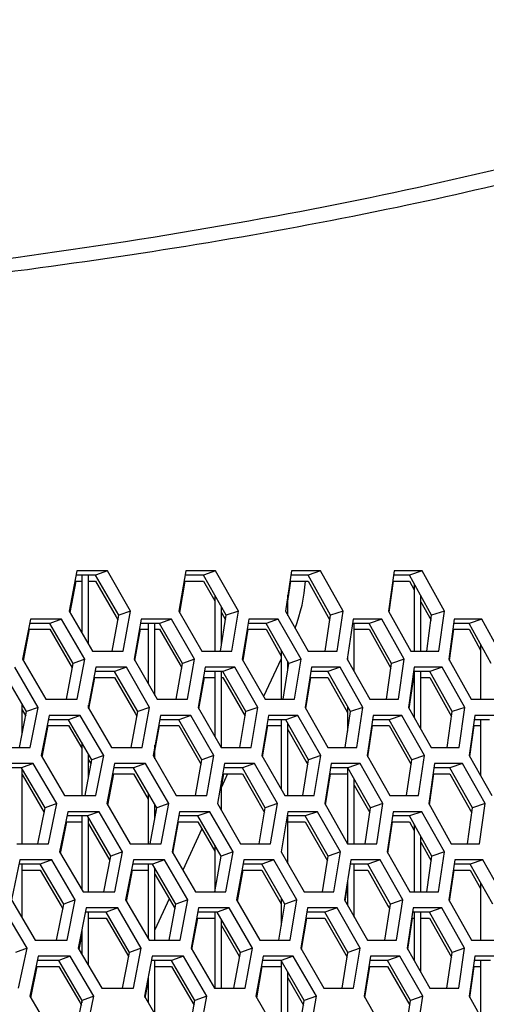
# Model space of a CAD drawing. Header units: millimetres. Extents: x 0 to 420, y 0 to 297.
# Tile 87 of 256: x 150.61 to 153.42, y 91.58 to 97.5. Entities that reach past the tile are written whole.
import ezdxf

# ---------------------------------------------------------------- set-up
doc = ezdxf.new("R2010")
doc.units = ezdxf.units.MM
doc.header["$LTSCALE"] = 23.1
doc.layers.get('0').update_dxf_attribs({"linetype": 'CONTINUOUS'})

msp = doc.modelspace()

# ---------------------------------------------------------------- linework, layer by layer
at = {"color": 3, "linetype": 'CONTINUOUS'}
for p, q in [((150.9552, 94.1882), (150.9097, 93.9467)), ((151.1394, 94.1882), (150.9552, 94.1882)), ((151.2787, 93.9467), (151.1394, 94.1882)), ((151.6113, 94.1882), (151.5696, 93.9467)), ((151.7901, 94.1882), (151.6113, 94.1882)), ((151.9279, 93.9467), (151.7901, 94.1882)), ((152.248, 94.1882), (152.2101, 93.9467)), ((152.4214, 94.1882), (152.248, 94.1882)), ((152.5575, 93.9467), (152.4214, 94.1882)), ((152.8649, 94.1882), (152.8309, 93.9467)), ((153.0327, 94.1882), (152.8649, 94.1882)), ((153.1671, 93.9467), (153.0327, 94.1882)), ((150.9148, 93.9379), (150.9504, 94.1265)), ((151.5744, 93.9384), (151.6069, 94.1265)), ((152.2252, 94.0067), (152.244, 94.1265)), ((152.835, 93.9395), (152.8613, 94.1265)), ((150.9097, 93.9467), (151.0498, 93.7053)), ((151.2346, 93.7053), (151.2787, 93.9467)), ((151.5696, 93.9467), (151.7081, 93.7053)), ((151.8876, 93.7053), (151.9279, 93.9467)), ((152.2101, 93.9467), (152.3471, 93.7053)), ((152.5211, 93.7053), (152.5575, 93.9467)), ((152.8309, 93.9467), (152.9662, 93.7053)), ((153.1345, 93.7053), (153.1671, 93.9467)), ((150.6761, 93.8984), (150.6285, 93.657)), ((150.8633, 93.8984), (150.6761, 93.8984)), ((151.0035, 93.657), (150.8633, 93.8984)), ((151.3431, 93.8984), (151.2993, 93.657)), ((151.525, 93.8984), (151.3431, 93.8984)), ((151.6637, 93.657), (151.525, 93.8984)), ((151.9909, 93.8984), (151.9509, 93.657)), ((152.1674, 93.8984), (151.9909, 93.8984)), ((152.3045, 93.657), (152.1674, 93.8984)), ((152.6191, 93.8984), (152.583, 93.657)), ((152.79, 93.8984), (152.6191, 93.8984)), ((152.9255, 93.657), (152.79, 93.8984)), ((153.2272, 93.8984), (153.1949, 93.657)), ((153.3925, 93.8984), (153.2272, 93.8984)), ((153.5261, 93.657), (153.3925, 93.8984)), ((150.6338, 93.6479), (150.671, 93.8367)), ((151.3042, 93.6484), (151.3384, 93.8367)), ((151.9555, 93.6489), (151.9866, 93.8367)), ((153.1988, 93.65), (153.2237, 93.8367)), ((151.0498, 93.7053), (151.2346, 93.7053)), ((151.7081, 93.7053), (151.8876, 93.7053)), ((152.3471, 93.7053), (152.5211, 93.7053)), ((152.9662, 93.7053), (153.1345, 93.7053)), ((150.6285, 93.657), (150.7694, 93.4155)), ((150.9573, 93.4155), (151.0035, 93.657)), ((151.2993, 93.657), (151.4388, 93.4155)), ((151.6213, 93.4155), (151.6637, 93.657)), ((151.9509, 93.657), (152.0889, 93.4155)), ((152.266, 93.4155), (152.3045, 93.657)), ((152.583, 93.657), (152.7193, 93.4155)), ((152.8908, 93.4155), (152.9255, 93.657)), ((153.1949, 93.657), (153.3295, 93.4155)), ((150.7221, 93.3672), (150.581, 93.6087)), ((151.0687, 93.6087), (151.0228, 93.3672)), ((151.2536, 93.6087), (151.0687, 93.6087)), ((151.3933, 93.3672), (151.2536, 93.6087)), ((151.7275, 93.6087), (151.6854, 93.3672)), ((151.9071, 93.6087), (151.7275, 93.6087)), ((152.0452, 93.3672), (151.9071, 93.6087)), ((152.3669, 93.6087), (152.3287, 93.3672)), ((152.541, 93.6087), (152.3669, 93.6087)), ((152.6775, 93.3672), (152.541, 93.6087)), ((152.9864, 93.6087), (152.9521, 93.3672)), ((153.1549, 93.6087), (152.9864, 93.6087)), ((153.2896, 93.3672), (153.1549, 93.6087)), ((151.0279, 93.3583), (151.0638, 93.5469)), ((151.6903, 93.3588), (151.723, 93.5469)), ((152.3332, 93.3593), (152.3629, 93.5469)), ((152.9562, 93.3599), (152.9828, 93.5469)), ((150.7694, 93.4155), (150.9573, 93.4155)), ((151.4388, 93.4155), (151.6213, 93.4155)), ((152.0889, 93.4155), (152.266, 93.4155)), ((152.7193, 93.4155), (152.8908, 93.4155)), ((153.3295, 93.4155), (153.4954, 93.4155)), ((150.6738, 93.1257), (150.7221, 93.3672)), ((150.7881, 93.3189), (150.7401, 93.0774)), ((150.9761, 93.3189), (150.7881, 93.3189)), ((151.1167, 93.0774), (150.9761, 93.3189)), ((151.0228, 93.3672), (151.1632, 93.1257)), ((151.3488, 93.1257), (151.3933, 93.3672)), ((151.4579, 93.3189), (151.4137, 93.0774)), ((151.6406, 93.3189), (151.4579, 93.3189)), ((151.7797, 93.0774), (151.6406, 93.3189)), ((151.6854, 93.3672), (151.8244, 93.1257)), ((152.0046, 93.1257), (152.0452, 93.3672)), ((152.1085, 93.3189), (152.0681, 93.0774)), ((152.2857, 93.3189), (152.1085, 93.3189)), ((152.4232, 93.0774), (152.2857, 93.3189)), ((152.3287, 93.3672), (152.466, 93.1257)), ((152.6407, 93.1257), (152.6775, 93.3672)), ((152.7393, 93.3189), (152.7028, 93.0774)), ((152.911, 93.3189), (152.7393, 93.3189)), ((153.0468, 93.0774), (152.911, 93.3189)), ((152.9521, 93.3672), (153.0877, 93.1257)), ((153.2568, 93.1257), (153.2896, 93.3672)), ((153.35, 93.3189), (153.3174, 93.0774)), ((153.516, 93.3189), (153.35, 93.3189)), ((150.7455, 93.0683), (150.783, 93.2572)), ((151.4252, 93.1041), (151.4532, 93.2572)), ((152.0728, 93.0693), (152.1042, 93.2572)), ((152.7071, 93.0698), (152.7354, 93.2572)), ((153.3213, 93.0704), (153.3465, 93.2572)), ((150.483, 93.1257), (150.6738, 93.1257)), ((150.7401, 93.0774), (150.8815, 92.8359)), ((151.0701, 92.8359), (151.1167, 93.0774)), ((151.1632, 93.1257), (151.3488, 93.1257)), ((151.4137, 93.0774), (151.5536, 92.8359)), ((151.7369, 92.8359), (151.7797, 93.0774)), ((151.8244, 93.1257), (152.0046, 93.1257)), ((152.0681, 93.0774), (152.2065, 92.8359)), ((152.3843, 92.8359), (152.4232, 93.0774)), ((152.466, 93.1257), (152.6407, 93.1257)), ((152.7028, 93.0774), (152.8395, 92.8359)), ((153.0118, 92.8359), (153.0468, 93.0774)), ((153.0877, 93.1257), (153.2568, 93.1257)), ((153.3174, 93.0774), (153.4523, 92.8359)), ((150.6924, 93.0291), (150.5014, 93.0291)), ((150.8339, 92.7876), (150.6924, 93.0291)), ((151.1821, 93.0291), (151.1358, 92.7876)), ((151.3678, 93.0291), (151.1821, 93.0291)), ((151.5079, 92.7876), (151.3678, 93.0291)), ((151.8438, 93.0291), (151.8013, 92.7876)), ((152.0241, 93.0291), (151.8438, 93.0291)), ((152.1626, 92.7876), (152.0241, 93.0291)), ((152.4858, 93.0291), (152.4472, 92.7876)), ((152.6607, 93.0291), (152.4858, 93.0291)), ((152.7975, 92.7876), (152.6607, 93.0291)), ((153.108, 93.0291), (153.0732, 92.7876)), ((153.2772, 93.0291), (153.108, 93.0291)), ((153.4122, 92.7876), (153.2772, 93.0291)), ((151.141, 92.7787), (151.1772, 92.9674)), ((151.8252, 92.8875), (151.8392, 92.9674)), ((152.4517, 92.7797), (152.4817, 92.9674)), ((153.0774, 92.7803), (153.1043, 92.9674)), ((150.7852, 92.5461), (150.8339, 92.7876)), ((150.8815, 92.8359), (151.0701, 92.8359)), ((151.1358, 92.7876), (151.2767, 92.5461)), ((151.463, 92.5461), (151.5079, 92.7876)), ((151.5536, 92.8359), (151.7369, 92.8359)), ((151.8013, 92.7876), (151.9406, 92.5461)), ((152.1216, 92.5461), (152.1626, 92.7876)), ((152.2065, 92.8359), (152.3843, 92.8359)), ((152.4472, 92.7876), (152.5849, 92.5461)), ((152.7604, 92.5461), (152.7975, 92.7876)), ((152.8395, 92.8359), (153.0118, 92.8359)), ((153.0732, 92.7876), (153.2092, 92.5461)), ((153.379, 92.5461), (153.4122, 92.7876)), ((150.9002, 92.7393), (150.8518, 92.4978)), ((151.0889, 92.7393), (150.9002, 92.7393)), ((151.2299, 92.4978), (151.0889, 92.7393)), ((151.5728, 92.7393), (151.5282, 92.4978)), ((151.7562, 92.7393), (151.5728, 92.7393)), ((151.8957, 92.4978), (151.7562, 92.7393)), ((152.2261, 92.7393), (152.1853, 92.4978)), ((152.404, 92.7393), (152.2261, 92.7393)), ((152.5419, 92.4978), (152.404, 92.7393)), ((152.8595, 92.7393), (152.8227, 92.4978)), ((153.0319, 92.7393), (152.8595, 92.7393)), ((153.1681, 92.4978), (153.0319, 92.7393)), ((150.8571, 92.4887), (150.895, 92.6776)), ((151.5332, 92.4892), (151.568, 92.6776)), ((152.827, 92.4902), (152.8556, 92.6776)), ((150.5936, 92.5461), (150.7852, 92.5461)), ((151.2767, 92.5461), (151.463, 92.5461)), ((151.9406, 92.5461), (152.1216, 92.5461)), ((152.5849, 92.5461), (152.7604, 92.5461)), ((153.2092, 92.5461), (153.379, 92.5461)), ((150.8518, 92.4978), (150.9935, 92.2564)), ((151.1829, 92.2564), (151.2299, 92.4978)), ((151.5282, 92.4978), (151.6685, 92.2564)), ((151.8526, 92.2564), (151.8957, 92.4978)), ((152.1853, 92.4978), (152.324, 92.2564)), ((152.5026, 92.2564), (152.5419, 92.4978)), ((152.8227, 92.4978), (152.9597, 92.2564)), ((153.1327, 92.2564), (153.1681, 92.4978)), ((150.612, 92.4495), (150.5615, 92.2081)), ((150.8038, 92.4495), (150.612, 92.4495)), ((150.9457, 92.2081), (150.8038, 92.4495)), ((151.2956, 92.4495), (151.2489, 92.2081)), ((151.4821, 92.4495), (151.2956, 92.4495)), ((151.6225, 92.2081), (151.4821, 92.4495)), ((151.96, 92.4495), (151.9171, 92.2081)), ((152.1411, 92.4495), (151.96, 92.4495)), ((152.28, 92.2081), (152.1411, 92.4495)), ((152.6048, 92.4495), (152.5658, 92.2081)), ((152.7803, 92.4495), (152.6048, 92.4495)), ((152.9175, 92.2081), (152.7803, 92.4495)), ((153.2295, 92.4495), (153.1944, 92.2081)), ((153.3994, 92.4495), (153.2295, 92.4495)), ((153.5348, 92.2081), (153.3994, 92.4495)), ((151.2541, 92.1991), (151.2906, 92.3878)), ((151.922, 92.1996), (151.9554, 92.3878)), ((153.1986, 92.2007), (153.2258, 92.3878)), ((150.9935, 92.2564), (151.1829, 92.2564)), ((151.6685, 92.2564), (151.8526, 92.2564)), ((152.324, 92.2564), (152.5026, 92.2564)), ((152.5703, 92.2001), (152.5852, 92.2922)), ((152.9597, 92.2564), (153.1327, 92.2564)), ((150.5615, 92.2081), (150.7042, 91.9666)), ((150.8966, 91.9666), (150.9457, 92.2081)), ((151.2489, 92.2081), (151.3901, 91.9666)), ((151.5773, 91.9666), (151.6225, 92.2081)), ((151.9171, 92.2081), (152.0568, 91.9666)), ((152.2386, 91.9666), (152.28, 92.2081)), ((152.5658, 92.2081), (152.7039, 91.9666)), ((152.88, 91.9666), (152.9175, 92.2081)), ((153.1944, 92.2081), (153.3308, 91.9666)), ((150.6554, 91.9183), (150.5126, 92.1598)), ((151.0122, 92.1598), (150.9634, 91.9183)), ((151.2017, 92.1598), (151.0122, 92.1598)), ((151.3431, 91.9183), (151.2017, 92.1598)), ((151.6876, 92.1598), (151.6427, 91.9183)), ((151.8718, 92.1598), (151.6876, 92.1598)), ((152.0117, 91.9183), (151.8718, 92.1598)), ((152.3436, 92.1598), (152.3026, 91.9183)), ((152.5224, 92.1598), (152.3436, 92.1598)), ((152.6606, 91.9183), (152.5224, 92.1598)), ((152.9798, 92.1598), (152.9426, 91.9183)), ((153.1529, 92.1598), (152.9798, 92.1598)), ((153.2894, 91.9183), (153.1529, 92.1598)), ((151.6477, 91.9096), (151.6828, 92.0981)), ((152.3073, 91.9101), (152.3393, 92.0981)), ((152.947, 91.9106), (152.9758, 92.0981)), ((150.7042, 91.9666), (150.8966, 91.9666)), ((150.9688, 91.9091), (150.9852, 91.9901)), ((151.3901, 91.9666), (151.5773, 91.9666)), ((152.0568, 91.9666), (152.2386, 91.9666)), ((152.7039, 91.9666), (152.88, 91.9666)), ((153.3308, 91.9666), (153.5013, 91.9666)), ((150.6042, 91.6768), (150.6554, 91.9183)), ((150.9634, 91.9183), (151.1056, 91.6768)), ((151.2958, 91.6768), (151.3431, 91.9183)), ((151.6427, 91.9183), (151.7833, 91.6768)), ((151.9682, 91.6768), (152.0117, 91.9183)), ((152.3026, 91.9183), (152.4416, 91.6768)), ((152.621, 91.6768), (152.6606, 91.9183)), ((152.9426, 91.9183), (153.08, 91.6768)), ((153.2537, 91.6768), (153.2894, 91.9183)), ((150.7226, 91.87), (150.6717, 91.6285)), ((150.9152, 91.87), (150.7226, 91.87)), ((151.0575, 91.6285), (150.9152, 91.87)), ((151.409, 91.87), (151.362, 91.6285)), ((151.5963, 91.87), (151.409, 91.87)), ((151.7372, 91.6285), (151.5963, 91.87)), ((152.0762, 91.87), (152.033, 91.6285)), ((152.2581, 91.87), (152.0762, 91.87)), ((152.3973, 91.6285), (152.2581, 91.87)), ((152.7237, 91.87), (152.6844, 91.6285)), ((152.9, 91.87), (152.7237, 91.87)), ((153.0376, 91.6285), (152.9, 91.87)), ((153.351, 91.87), (153.3156, 91.6285)), ((153.5216, 91.87), (153.351, 91.87)), ((150.6773, 91.6191), (150.7172, 91.8083)), ((152.0379, 91.62), (152.0716, 91.8083)), ((152.6889, 91.6205), (152.7195, 91.8083)), ((153.3198, 91.6211), (153.3472, 91.8083)), ((151.1056, 91.6768), (151.2958, 91.6768)), ((151.3672, 91.6195), (151.3852, 91.7116)), ((151.7833, 91.6768), (151.9682, 91.6768)), ((152.4416, 91.6768), (152.621, 91.6768)), ((153.08, 91.6768), (153.2537, 91.6768)), ((150.6717, 91.6285), (150.8148, 91.387)), ((151.008, 91.387), (151.0575, 91.6285)), ((151.362, 91.6285), (151.5036, 91.387)), ((151.6915, 91.387), (151.7372, 91.6285)), ((152.033, 91.6285), (152.1731, 91.387)), ((152.3556, 91.387), (152.3973, 91.6285)), ((152.6844, 91.6285), (152.8228, 91.387)), ((152.9997, 91.387), (153.0376, 91.6285)), ((153.3156, 91.6285), (153.4523, 91.387))]:
    msp.add_line(p, q, dxfattribs=at)
at = {"color": 7, "linetype": 'CONTINUOUS'}
for p, q in [((151.0683, 94.1623), (150.9504, 94.1623)), ((150.9852, 94.1623), (150.9852, 93.8165)), ((151.0252, 93.7475), (151.0252, 94.1623)), ((151.1394, 94.1882), (151.0683, 94.1623)), ((151.2074, 93.9209), (151.0683, 94.1623)), ((151.7173, 94.1623), (151.6069, 94.1623)), ((151.7901, 94.1882), (151.7173, 94.1623)), ((151.8549, 93.9209), (151.7173, 94.1623)), ((152.3469, 94.1623), (152.244, 94.1623)), ((152.4214, 94.1882), (152.3469, 94.1623)), ((152.4828, 93.9209), (152.3469, 94.1623)), ((152.9566, 94.1623), (152.8613, 94.1623)), ((153.0327, 94.1882), (152.9566, 94.1623)), ((153.0908, 93.9209), (152.9566, 94.1623)), ((150.9436, 94.1265), (150.9852, 94.1265)), ((151.0252, 94.1265), (151.0683, 94.1265)), ((151.0683, 94.1265), (151.1919, 93.9119)), ((151.6007, 94.1265), (151.7173, 94.1265)), ((151.7173, 94.1265), (151.7852, 94.0073)), ((152.2384, 94.1265), (152.3469, 94.1265)), ((152.3469, 94.1265), (152.4786, 93.8925)), ((152.8563, 94.1265), (152.9566, 94.1265)), ((152.9566, 94.1265), (152.9852, 94.075)), ((152.9852, 94.1109), (152.9852, 93.7053)), ((151.7852, 94.0431), (151.7852, 93.7053)), ((152.2252, 93.9201), (152.2252, 94.0426)), ((153.0252, 93.7053), (153.0252, 94.0389)), ((151.8252, 93.7417), (151.8252, 93.9729)), ((153.0252, 94.003), (153.087, 93.8919)), ((151.1682, 93.7053), (151.2074, 93.9209)), ((151.1919, 93.9119), (151.2024, 93.8936)), ((151.2787, 93.9467), (151.2074, 93.9209)), ((151.8192, 93.7053), (151.8549, 93.9209)), ((151.8252, 93.9371), (151.8503, 93.8931)), ((151.9279, 93.9467), (151.8549, 93.9209)), ((152.4505, 93.7053), (152.4828, 93.9209)), ((152.5575, 93.9467), (152.4828, 93.9209)), ((153.062, 93.7053), (153.0908, 93.9209)), ((153.1671, 93.9467), (153.0908, 93.9209)), ((150.7931, 93.8726), (150.671, 93.8726)), ((150.8633, 93.8984), (150.7931, 93.8726)), ((150.933, 93.6311), (150.7931, 93.8726)), ((151.453, 93.8726), (151.3384, 93.8726)), ((151.3852, 93.8726), (151.3852, 93.5082)), ((151.4252, 93.4389), (151.4252, 93.8726)), ((151.525, 93.8984), (151.453, 93.8726)), ((151.5915, 93.6311), (151.453, 93.8726)), ((152.0938, 93.8726), (151.9866, 93.8726)), ((152.1674, 93.8984), (152.0938, 93.8726)), ((152.2307, 93.6311), (152.0938, 93.8726)), ((152.7148, 93.8726), (152.6152, 93.8726)), ((152.6252, 93.5821), (152.6252, 93.8726)), ((152.79, 93.8984), (152.7148, 93.8726)), ((152.85, 93.6311), (152.7148, 93.8726)), ((153.3156, 93.8726), (153.2237, 93.8726)), ((153.3925, 93.8984), (153.3156, 93.8726)), ((153.4491, 93.6311), (153.3156, 93.8726)), ((150.664, 93.8367), (150.7931, 93.8367)), ((150.7931, 93.8367), (150.9279, 93.6041)), ((151.3319, 93.8367), (151.3852, 93.8367)), ((151.4252, 93.8367), (151.453, 93.8367)), ((151.453, 93.8367), (151.5761, 93.6222)), ((151.9807, 93.8367), (152.0938, 93.8367)), ((152.0938, 93.8367), (152.1852, 93.6754)), ((152.6252, 93.8367), (152.7148, 93.8367)), ((152.7148, 93.8367), (152.846, 93.6025)), ((153.219, 93.8367), (153.3156, 93.8367)), ((153.3156, 93.8367), (153.3852, 93.7108)), ((153.3852, 93.7466), (153.3852, 93.4155)), ((152.1852, 93.7112), (152.1852, 93.4155)), ((152.5852, 93.6721), (152.5852, 93.6529)), ((150.892, 93.4155), (150.933, 93.6311)), ((151.0035, 93.657), (150.933, 93.6311)), ((151.5539, 93.4155), (151.5915, 93.6311)), ((151.5761, 93.6222), (151.5868, 93.6036)), ((151.6637, 93.657), (151.5915, 93.6311)), ((152.1852, 93.659), (152.0794, 93.432)), ((152.1965, 93.4155), (152.2307, 93.6311)), ((152.2252, 93.5966), (152.2252, 93.6406)), ((152.3045, 93.657), (152.2307, 93.6311)), ((152.8193, 93.4155), (152.85, 93.6311)), ((152.9255, 93.657), (152.85, 93.6311)), ((150.6526, 93.3413), (150.5117, 93.5828)), ((151.1826, 93.5828), (151.0638, 93.5828)), ((151.2536, 93.6087), (151.1826, 93.5828)), ((151.322, 93.3413), (151.1826, 93.5828)), ((151.8343, 93.5828), (151.723, 93.5828)), ((151.7852, 93.5828), (151.7852, 93.1937)), ((151.8252, 93.1257), (151.8252, 93.5828)), ((151.9071, 93.6087), (151.8343, 93.5828)), ((151.9722, 93.3413), (151.8343, 93.5828)), ((152.4666, 93.5828), (152.3629, 93.5828)), ((152.541, 93.6087), (152.4666, 93.5828)), ((152.6028, 93.3413), (152.4666, 93.5828)), ((153.0789, 93.5828), (152.9828, 93.5828)), ((152.9852, 93.5828), (152.9852, 93.3081)), ((153.0252, 93.2369), (153.0252, 93.5828)), ((153.1549, 93.6087), (153.0789, 93.5828)), ((153.2134, 93.3413), (153.0789, 93.5828)), ((151.057, 93.5469), (151.1826, 93.5469)), ((151.1826, 93.5469), (151.3065, 93.3323)), ((151.7168, 93.5469), (151.7852, 93.5469)), ((151.8252, 93.5469), (151.8343, 93.5469)), ((151.8343, 93.5469), (151.9676, 93.3135)), ((152.3572, 93.5469), (152.4666, 93.5469)), ((152.4666, 93.5469), (152.5852, 93.3367)), ((152.9777, 93.5469), (152.9828, 93.5469)), ((153.0252, 93.5469), (153.0789, 93.5469)), ((153.0789, 93.5469), (153.2095, 93.3124)), ((150.6252, 93.2034), (150.6252, 93.3882)), ((151.0252, 93.3629), (151.0252, 93.3801)), ((150.6097, 93.1257), (150.6526, 93.3413)), ((150.6252, 93.3524), (150.6473, 93.3145)), ((150.7221, 93.3672), (150.6526, 93.3413)), ((150.9761, 93.3189), (150.9059, 93.293)), ((151.2825, 93.1257), (151.322, 93.3413)), ((151.3065, 93.3323), (151.317, 93.3141)), ((151.3933, 93.3672), (151.322, 93.3413)), ((151.6406, 93.3189), (151.5687, 93.293)), ((151.9362, 93.1257), (151.9722, 93.3413)), ((152.0452, 93.3672), (151.9722, 93.3413)), ((152.2857, 93.3189), (152.2121, 93.293)), ((152.5702, 93.1257), (152.6028, 93.3413)), ((152.5852, 93.3725), (152.5852, 93.2244)), ((152.6775, 93.3672), (152.6028, 93.3413)), ((152.911, 93.3189), (152.8357, 93.293)), ((153.1843, 93.1257), (153.2134, 93.3413)), ((153.2896, 93.3672), (153.2134, 93.3413)), ((150.7759, 93.2572), (150.9059, 93.2572)), ((150.9059, 93.293), (150.783, 93.293)), ((151.0463, 93.0515), (150.9059, 93.293)), ((150.9059, 93.2572), (150.9852, 93.1207)), ((151.4467, 93.2572), (151.5687, 93.2572)), ((151.5687, 93.293), (151.4532, 93.293)), ((151.7075, 93.0515), (151.5687, 93.293)), ((151.5687, 93.2572), (151.7027, 93.024)), ((152.0982, 93.2572), (152.1852, 93.2572)), ((152.2121, 93.293), (152.1042, 93.293)), ((152.1852, 93.293), (152.1852, 92.873)), ((152.3494, 93.0515), (152.2121, 93.293)), ((152.2252, 92.8359), (152.2252, 93.2699)), ((152.73, 93.2572), (152.8357, 93.2572)), ((152.8357, 93.293), (152.7354, 93.293)), ((152.9713, 93.0515), (152.8357, 93.293)), ((152.8357, 93.2572), (152.9672, 93.023)), ((153.3417, 93.2572), (153.3852, 93.2572)), ((153.4391, 93.293), (153.3465, 93.293)), ((153.3852, 93.293), (153.3852, 92.956)), ((152.2252, 93.2341), (152.334, 93.0428)), ((150.9852, 93.1565), (150.9852, 92.8359)), ((151.4252, 93.0575), (151.4252, 93.1399)), ((151.0252, 92.9415), (151.0252, 93.0877)), ((151.1167, 93.0774), (151.0463, 93.0515)), ((151.7797, 93.0774), (151.7075, 93.0515)), ((152.4232, 93.0774), (152.3494, 93.0515)), ((153.0468, 93.0774), (152.9713, 93.0515)), ((150.6924, 93.0291), (150.6231, 93.0032)), ((151.0049, 92.8359), (151.0463, 93.0515)), ((151.0252, 93.0519), (151.0411, 93.0245)), ((151.3678, 93.0291), (151.2968, 93.0032)), ((151.6696, 92.8359), (151.7075, 93.0515)), ((152.0241, 93.0291), (151.9513, 93.0032)), ((152.3149, 92.8359), (152.3494, 93.0515)), ((152.334, 93.0428), (152.3449, 93.0235)), ((152.6607, 93.0291), (152.5862, 93.0032)), ((152.9403, 92.8359), (152.9713, 93.0515)), ((153.2772, 93.0291), (153.2011, 93.0032)), ((150.6231, 93.0032), (150.4961, 93.0032)), ((150.7644, 92.7617), (150.6231, 93.0032)), ((150.6252, 92.5461), (150.6252, 92.9996)), ((150.6252, 92.9638), (150.7591, 92.735)), ((151.1704, 92.9674), (151.2968, 92.9674)), ((151.2968, 93.0032), (151.1772, 93.0032)), ((151.4366, 92.7617), (151.2968, 93.0032)), ((151.2968, 92.9674), (151.3852, 92.8146)), ((151.8627, 92.9674), (151.8251, 92.8867)), ((151.833, 92.9674), (151.9513, 92.9674)), ((151.9513, 93.0032), (151.8392, 93.0032)), ((152.0896, 92.7617), (151.9513, 93.0032)), ((151.9513, 92.9674), (152.0849, 92.734)), ((152.476, 92.9674), (152.5852, 92.9674)), ((152.5862, 93.0032), (152.4817, 93.0032)), ((152.5852, 93.0032), (152.5852, 92.5461)), ((152.7229, 92.7617), (152.5862, 93.0032)), ((153.0991, 92.9674), (153.2011, 92.9674)), ((153.2011, 93.0032), (153.1043, 93.0032)), ((153.336, 92.7617), (153.2011, 93.0032)), ((153.2011, 92.9674), (153.3321, 92.7329)), ((151.8252, 92.7461), (151.8252, 92.9234)), ((152.6252, 92.5461), (152.6252, 92.9343)), ((151.3852, 92.8505), (151.3852, 92.5461)), ((152.6252, 92.8985), (152.7186, 92.7335)), ((150.8339, 92.7876), (150.7644, 92.7617)), ((151.4252, 92.6999), (151.4252, 92.7814)), ((151.5079, 92.7876), (151.4366, 92.7617)), ((152.1626, 92.7876), (152.0896, 92.7617)), ((152.7975, 92.7876), (152.7229, 92.7617)), ((153.4122, 92.7876), (153.336, 92.7617)), ((150.7212, 92.5461), (150.7644, 92.7617)), ((151.0889, 92.7393), (151.0187, 92.7134)), ((151.3968, 92.5461), (151.4366, 92.7617)), ((151.4252, 92.7455), (151.4316, 92.7345)), ((151.7562, 92.7393), (151.6843, 92.7134)), ((152.0532, 92.5461), (152.0896, 92.7617)), ((152.404, 92.7393), (152.3304, 92.7134)), ((152.6899, 92.5461), (152.7229, 92.7617)), ((153.0319, 92.7393), (152.9567, 92.7134)), ((153.3065, 92.5461), (153.336, 92.7617)), ((150.8879, 92.6776), (150.9852, 92.6776)), ((151.0187, 92.7134), (150.895, 92.7134)), ((150.9852, 92.7134), (150.9852, 92.2705)), ((151.1595, 92.472), (151.0187, 92.7134)), ((151.0252, 92.2564), (151.0252, 92.7023)), ((151.0252, 92.6664), (151.1543, 92.445)), ((151.5614, 92.6776), (151.6843, 92.6776)), ((151.6843, 92.7134), (151.568, 92.7134)), ((151.8235, 92.472), (151.6843, 92.7134)), ((151.6843, 92.6776), (151.7852, 92.5026)), ((152.3304, 92.7134), (152.2217, 92.7134)), ((152.2252, 92.4284), (152.2252, 92.7134)), ((152.2252, 92.6776), (152.3304, 92.6776)), ((152.4681, 92.472), (152.3304, 92.7134)), ((152.3304, 92.6776), (152.4636, 92.444)), ((152.8502, 92.6776), (152.9567, 92.6776)), ((152.9567, 92.7134), (152.8556, 92.7134)), ((153.0926, 92.472), (152.9567, 92.7134)), ((152.9567, 92.6776), (152.9852, 92.6269)), ((152.9852, 92.6628), (152.9852, 92.2564)), ((151.7082, 92.6361), (151.5923, 92.3875)), ((153.0252, 92.2564), (153.0252, 92.5917)), ((153.0252, 92.5559), (153.0885, 92.4434)), ((151.2299, 92.4978), (151.1595, 92.472)), ((151.7852, 92.5384), (151.7852, 92.2564)), ((151.8957, 92.4978), (151.8235, 92.472)), ((152.5419, 92.4978), (152.4681, 92.472)), ((153.1681, 92.4978), (153.0926, 92.472)), ((150.8038, 92.4495), (150.7345, 92.4237)), ((151.1178, 92.2564), (151.1595, 92.472)), ((151.4821, 92.4495), (151.411, 92.4237)), ((151.7853, 92.2564), (151.8235, 92.472)), ((152.1411, 92.4495), (152.0683, 92.4237)), ((152.4332, 92.2564), (152.4681, 92.472)), ((152.7803, 92.4495), (152.7059, 92.4237)), ((153.0613, 92.2564), (153.0926, 92.472)), ((153.3994, 92.4495), (153.3234, 92.4237)), ((150.7345, 92.4237), (150.6067, 92.4237)), ((150.6252, 92.1003), (150.6252, 92.4237)), ((150.6252, 92.3878), (150.7345, 92.3878)), ((150.8762, 92.1822), (150.7345, 92.4237)), ((150.7345, 92.3878), (150.8606, 92.173)), ((151.2837, 92.3878), (151.3852, 92.3878)), ((151.411, 92.4237), (151.2906, 92.4237)), ((151.3852, 92.4237), (151.3852, 91.975)), ((151.5512, 92.1822), (151.411, 92.4237)), ((151.4252, 91.9666), (151.4252, 92.3992)), ((151.9491, 92.3878), (152.0683, 92.3878)), ((152.0683, 92.4237), (151.9554, 92.4237)), ((152.207, 92.1822), (152.0683, 92.4237)), ((152.0683, 92.3878), (152.1852, 92.1842)), ((152.7059, 92.4237), (152.6006, 92.4237)), ((152.6252, 92.1041), (152.6252, 92.4237)), ((152.6252, 92.3878), (152.7059, 92.3878)), ((152.8429, 92.1822), (152.7059, 92.4237)), ((152.7059, 92.3878), (152.8275, 92.1735)), ((153.2206, 92.3878), (153.3234, 92.3878)), ((153.3234, 92.4237), (153.2258, 92.4237)), ((153.4586, 92.1822), (153.3234, 92.4237)), ((153.3234, 92.3878), (153.3852, 92.2773)), ((151.4252, 92.3634), (151.5462, 92.155)), ((152.5852, 92.328), (152.5852, 92.1741)), ((153.3852, 92.3132), (153.3852, 91.9666)), ((150.9457, 92.2081), (150.8762, 92.1822)), ((151.5117, 92.2145), (151.4252, 92.0292)), ((151.6225, 92.2081), (151.5512, 92.1822)), ((152.1852, 92.22), (152.1852, 92.0543)), ((152.28, 92.2081), (152.207, 92.1822)), ((152.9175, 92.2081), (152.8429, 92.1822)), ((150.8326, 91.9666), (150.8762, 92.1822)), ((150.8606, 92.173), (150.8708, 92.1555)), ((151.1316, 92.1339), (151.007, 92.1339)), ((151.0252, 91.8133), (151.0252, 92.1339)), ((151.2017, 92.1598), (151.1316, 92.1339)), ((151.2727, 91.8924), (151.1316, 92.1339)), ((151.5111, 91.9666), (151.5512, 92.1822)), ((151.7999, 92.1339), (151.6828, 92.1339)), ((151.7852, 92.1339), (151.7852, 91.6768)), ((151.8718, 92.1598), (151.7999, 92.1339)), ((151.9395, 91.8924), (151.7999, 92.1339)), ((152.1702, 91.9666), (152.207, 92.1822)), ((152.4488, 92.1339), (152.3393, 92.1339)), ((152.5224, 92.1598), (152.4488, 92.1339)), ((152.5868, 91.8924), (152.4488, 92.1339)), ((152.8096, 91.9666), (152.8429, 92.1822)), ((152.8275, 92.1735), (152.8386, 92.154)), ((153.0777, 92.1339), (152.9758, 92.1339)), ((152.9852, 92.1339), (152.9852, 91.8433)), ((153.0252, 91.773), (153.0252, 92.1339)), ((153.1529, 92.1598), (153.0777, 92.1339)), ((153.2139, 91.8924), (153.0777, 92.1339)), ((151.0252, 92.0981), (151.1316, 92.0981)), ((151.1316, 92.0981), (151.2675, 91.8655)), ((151.6762, 92.0981), (151.7852, 92.0981)), ((151.8252, 91.6768), (151.8252, 92.0901)), ((152.3332, 92.0981), (152.4488, 92.0981)), ((152.4488, 92.0981), (152.5822, 91.8645)), ((152.9703, 92.0981), (152.9852, 92.0981)), ((153.0252, 92.0981), (153.0777, 92.0981)), ((153.0777, 92.0981), (153.2098, 91.8639)), ((150.9852, 92.026), (150.9852, 91.8812)), ((151.8252, 92.0543), (151.924, 91.8834)), ((150.6554, 91.9183), (150.5868, 91.8924)), ((151.3431, 91.9183), (151.2727, 91.8924)), ((152.0117, 91.9183), (151.9395, 91.8924)), ((152.5852, 91.8951), (152.5852, 91.883)), ((152.6606, 91.9183), (152.5868, 91.8924)), ((153.2894, 91.9183), (153.2139, 91.8924)), ((150.8459, 91.8441), (150.7172, 91.8441)), ((150.9152, 91.87), (150.8459, 91.8441)), ((150.988, 91.6026), (150.8459, 91.8441)), ((151.2307, 91.6768), (151.2727, 91.8924)), ((151.5253, 91.8441), (151.404, 91.8441)), ((151.4252, 91.5206), (151.4252, 91.8441)), ((151.5963, 91.87), (151.5253, 91.8441)), ((151.6659, 91.6026), (151.5253, 91.8441)), ((151.9009, 91.6768), (151.9395, 91.8924)), ((151.924, 91.8834), (151.9347, 91.865)), ((152.1853, 91.8441), (152.0716, 91.8441)), ((152.1852, 91.8441), (152.1852, 91.387)), ((152.2581, 91.87), (152.1853, 91.8441)), ((152.3243, 91.6026), (152.1853, 91.8441)), ((152.5516, 91.6768), (152.5868, 91.8924)), ((152.8256, 91.8441), (152.7195, 91.8441)), ((152.9, 91.87), (152.8256, 91.8441)), ((152.9629, 91.6026), (152.8256, 91.8441)), ((153.1823, 91.6768), (153.2139, 91.8924)), ((153.4456, 91.8441), (153.3472, 91.8441)), ((153.3852, 91.8441), (153.3852, 91.5055)), ((150.7097, 91.8083), (150.8459, 91.8083)), ((150.8459, 91.8083), (150.9723, 91.5934)), ((151.4252, 91.8083), (151.5253, 91.8083)), ((151.5253, 91.8083), (151.6608, 91.5755)), ((152.0652, 91.8083), (152.1853, 91.8083)), ((152.2252, 91.387), (152.2252, 91.7747)), ((152.7137, 91.8083), (152.8256, 91.8083)), ((152.8256, 91.8083), (152.9585, 91.5745)), ((153.342, 91.8083), (153.3852, 91.8083)), ((151.3852, 91.7475), (151.3852, 91.5888)), ((152.2252, 91.7389), (152.3196, 91.575)), ((150.9441, 91.387), (150.988, 91.6026)), ((150.9852, 91.6073), (150.9852, 91.589)), ((151.0575, 91.6285), (150.988, 91.6026)), ((151.6253, 91.387), (151.6659, 91.6026)), ((151.7372, 91.6285), (151.6659, 91.6026)), ((152.2873, 91.387), (152.3243, 91.6026)), ((152.3973, 91.6285), (152.3243, 91.6026)), ((152.9293, 91.387), (152.9629, 91.6026)), ((153.0376, 91.6285), (152.9629, 91.6026)), ((150.9723, 91.5934), (150.9826, 91.576))]:
    msp.add_line(p, q, dxfattribs=at)
msp.add_ellipse((151.3402, 94.2131), major_axis=(0.7085, -0.7085), ratio=0.983217, start_param=0.413037, end_param=0.706579, dxfattribs=at)
msp.add_open_spline([(156.203, 97.505), (155.9265, 97.3782), (155.332, 97.1381), (153.991, 96.7054), (152.0398, 96.2669), (149.3975, 95.899), (147.5036, 95.7584), (146.4987, 95.7086)], degree=3, knots=[0, 0, 0, 0, 0.091989, 0.193663, 0.425964, 0.695686, 1, 1, 1, 1], dxfattribs=at)
at = {"color": 3, "linetype": 'CONTINUOUS'}
msp.add_open_spline([(145.6372, 95.6091), (146.5287, 95.6392), (148.2316, 95.73), (150.6518, 95.9781), (152.8012, 96.3326), (154.1276, 96.6625), (154.7358, 96.8528)], degree=3, knots=[0, 0, 0, 0, 0.290649, 0.555468, 0.792355, 1, 1, 1, 1], dxfattribs=at)

doc.saveas('drawing.dxf')
